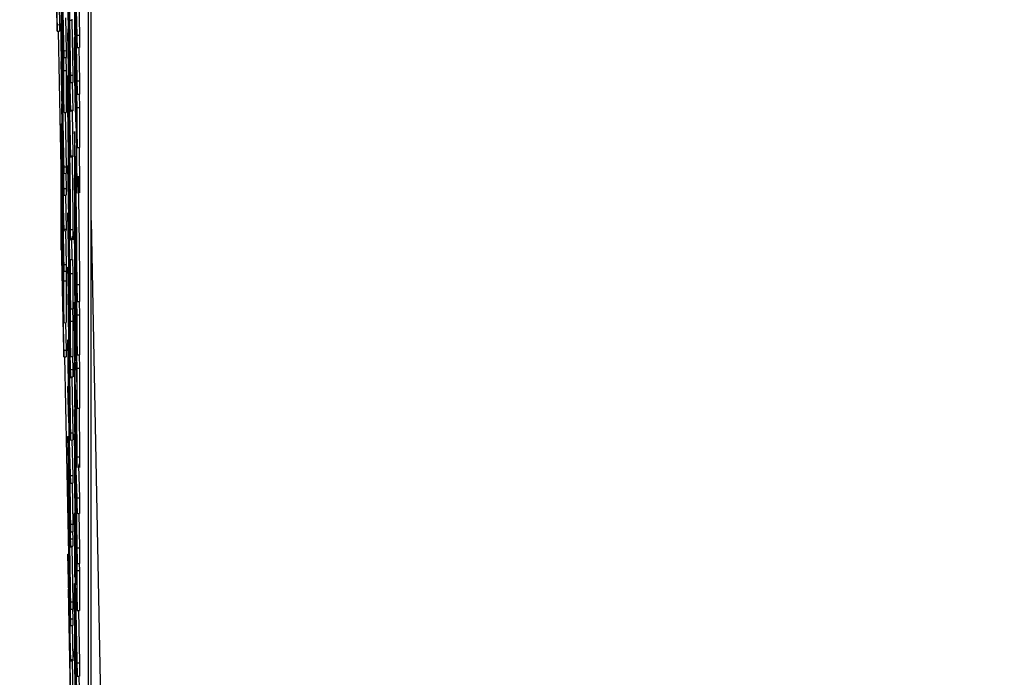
# Model space of a CAD drawing. Header units: inches. Extents: x 0.6 to 33.8, y 0 to 21.7.
# Tile 107 of 204: x 18.589 to 18.6919, y 15.5189 to 15.5875. Entities that reach past the tile are written whole.
import ezdxf

# ---------------------------------------------------------------- set-up
doc = ezdxf.new("R2010")
doc.units = ezdxf.units.IN
doc.header["$MEASUREMENT"] = 0
doc.layers.add('FORMAT', color=7, linetype='Continuous')
doc.styles.add('SLDTEXTSTYLE3', font='TXT', dxfattribs={"width": 0.75})
doc.dimstyles.new('SLDDIMSTYLE0', dxfattribs={"dimtxt": 0.125, "dimasz": 0.13, "dimexe": 0, "dimexo": 0.0625, "dimgap": 0.03125, "dimtad": 0, "dimtih": 1, "dimtoh": 1, "dimdec": 1, "dimlfac": 4, "dimrnd": 1e-09, "dimzin": 12, "dimdsep": 46, "dimtxsty": 'SLDTEXTSTYLE3', "dimsah": 1, "dimcen": 0.09, "dimadec": 0, "dimazin": 3, "dimtfac": 1, "dimtdec": 1, "dimtofl": 0, "dimtmove": 0, "dimatfit": 3, "dimfxl": 0, "dimfrac": 2, "dimtolj": 1, "dimtzin": 12, "dimarcsym": 0})

# ---------------------------------------------------------------- blocks, each defined once
blk = doc.blocks.new('_D_4')
at = {"layer": 'FORMAT'}
for p, q in [((18.22772, 18.17953), (18.18963, 18.17953)), ((18.18963, 18.17953), (18.18963, 17.98109)), ((18.5048, 18.17953), (18.54288, 18.17953)), ((18.54288, 18.17953), (18.54288, 17.98109)), ((16.93373, 9.61248), (16.93373, 18.12449)), ((19.79878, 17.39011), (19.79878, 18.12449)), ((16.93373, 17.99949), (18.08, 17.99949)), ((19.79878, 17.99949), (18.65251, 17.99949)), ((18.18963, 17.98109), (18.22772, 17.98109)), ((18.54288, 17.98109), (18.5048, 17.98109))]:
    blk.add_line(p, q, dxfattribs=at)
for points in [[(16.93373, 17.99949), (17.06373, 17.97949), (17.06373, 18.01949)], [(19.79878, 17.99949), (19.66878, 18.01949), (19.66878, 17.97949)]]:
    blk.add_solid(points, dxfattribs=at)
at = {"layer": 'FORMAT', "char_height": 0.125, "attachment_point": 1, "style": 'SLDTEXTSTYLE3'}
for s, insert in [('291', (18.22772, 18.14222)), ('11.5', (18.20462, 17.9552))]:
    blk.add_mtext(s, dxfattribs=dict(at, insert=insert))

msp = doc.modelspace()

# ---------------------------------------------------------------- linework, layer by layer
at = {"color": 7, "linetype": 'Continuous'}
for p, q in [((18.59624, 15.43725), (18.59624, 15.69701)), ((18.59649, 15.43726), (18.59649, 15.69701)), ((18.59296, 15.58701), (18.59267, 15.6013)), ((18.59267, 15.6006), (18.59296, 15.58632)), ((18.59503, 15.5859), (18.59475, 15.60019)), ((18.59406, 15.59893), (18.59434, 15.58098)), ((18.59337, 15.59788), (18.59365, 15.5836)), ((18.59434, 15.57809), (18.59406, 15.59447)), ((18.59406, 15.59376), (18.59426, 15.58183)), ((18.59475, 15.59403), (18.59503, 15.57975)), ((18.59337, 15.59212), (18.59365, 15.57784)), ((18.59348, 15.58696), (18.59339, 15.59135)), ((18.59348, 15.59063), (18.59348, 15.58696)), ((18.59365, 15.58429), (18.59352, 15.59089)), ((18.59425, 15.58749), (18.59425, 15.591)), ((18.59426, 15.58183), (18.59406, 15.59002)), ((18.59406, 15.58992), (18.59426, 15.57719)), ((18.5948, 15.58729), (18.5948, 15.59008)), ((18.59484, 15.59051), (18.59503, 15.58464)), ((18.59503, 15.58114), (18.59484, 15.59051)), ((18.59317, 15.589), (18.59321, 15.58702)), ((18.59351, 15.58549), (18.59351, 15.58917)), ((18.59521, 15.58933), (18.59528, 15.58591)), ((18.59383, 15.58771), (18.5939, 15.5843)), ((18.59434, 15.58174), (18.59425, 15.58749)), ((18.59425, 15.58749), (18.5945, 15.58749)), ((18.5945, 15.58757), (18.5945, 15.58749)), ((18.5945, 15.58749), (18.59459, 15.58174)), ((18.59475, 15.58847), (18.59503, 15.57419)), ((18.59296, 15.58701), (18.59321, 15.58702)), ((18.59296, 15.58632), (18.59296, 15.58701)), ((18.59321, 15.58702), (18.59321, 15.58632)), ((18.59337, 15.58729), (18.59337, 15.58577)), ((18.59344, 15.5867), (18.59347, 15.5867)), ((18.59412, 15.58659), (18.59434, 15.57799)), ((18.59434, 15.57331), (18.59412, 15.58659)), ((18.5948, 15.58729), (18.59485, 15.5873)), ((18.59485, 15.58455), (18.5948, 15.58729)), ((18.59485, 15.58733), (18.59485, 15.58455)), ((18.5949, 15.58476), (18.59485, 15.58733)), ((18.59485, 15.58733), (18.59488, 15.58733)), ((18.59296, 15.58632), (18.59321, 15.58632)), ((18.59305, 15.58632), (18.59337, 15.57026)), ((18.59337, 15.58577), (18.59365, 15.57148)), ((18.59339, 15.585), (18.59339, 15.58641)), ((18.59362, 15.58), (18.59351, 15.58549)), ((18.59351, 15.58549), (18.59361, 15.58549)), ((18.59406, 15.58615), (18.59406, 15.58543)), ((18.59426, 15.57719), (18.59406, 15.58615)), ((18.59406, 15.58615), (18.59412, 15.58615)), ((18.59406, 15.58543), (18.59434, 15.57321)), ((18.5948, 15.58567), (18.59472, 15.58567)), ((18.59503, 15.5859), (18.59528, 15.58591)), ((18.59503, 15.58464), (18.59503, 15.5859)), ((18.59528, 15.58591), (18.59528, 15.58464)), ((18.59349, 15.58024), (18.59339, 15.585)), ((18.59482, 15.58218), (18.59479, 15.58497)), ((18.59479, 15.58497), (18.59482, 15.58497)), ((18.5949, 15.58476), (18.59493, 15.58477)), ((18.5949, 15.58198), (18.5949, 15.58476)), ((18.59503, 15.58464), (18.59528, 15.58464)), ((18.59521, 15.58464), (18.59528, 15.58114)), ((18.59362, 15.58367), (18.59365, 15.58367)), ((18.59365, 15.58221), (18.59362, 15.58367)), ((18.59362, 15.58367), (18.59362, 15.58)), ((18.59365, 15.58429), (18.5939, 15.5843)), ((18.59365, 15.5836), (18.59365, 15.58429)), ((18.59365, 15.5836), (18.5939, 15.5836)), ((18.59387, 15.5836), (18.5939, 15.58221)), ((18.5939, 15.5843), (18.5939, 15.5836)), ((18.59337, 15.58315), (18.59337, 15.58305)), ((18.59365, 15.5699), (18.59337, 15.58315)), ((18.59337, 15.58305), (18.5936, 15.56814)), ((18.59349, 15.58156), (18.59349, 15.58024)), ((18.59351, 15.58153), (18.59358, 15.58153)), ((18.59365, 15.58221), (18.5939, 15.58221)), ((18.59365, 15.57784), (18.59365, 15.58221)), ((18.5939, 15.58221), (18.5939, 15.57784)), ((18.59434, 15.58098), (18.59434, 15.58174)), ((18.59434, 15.58174), (18.59459, 15.58174)), ((18.59459, 15.58174), (18.59459, 15.58098)), ((18.59482, 15.58218), (18.59487, 15.58218)), ((18.5949, 15.58198), (18.59499, 15.58199)), ((18.59498, 15.57814), (18.5949, 15.58198)), ((18.59434, 15.58098), (18.59459, 15.58098)), ((18.59454, 15.58098), (18.59459, 15.5781)), ((18.59481, 15.58097), (18.5949, 15.58097)), ((18.59482, 15.58041), (18.59491, 15.58041)), ((18.59498, 15.58092), (18.59501, 15.58092)), ((18.59503, 15.57836), (18.59498, 15.58092)), ((18.59498, 15.58092), (18.59498, 15.57814)), ((18.59503, 15.57975), (18.59503, 15.58114)), ((18.59503, 15.58114), (18.59528, 15.58114)), ((18.59528, 15.58114), (18.59528, 15.57975)), ((18.59352, 15.57877), (18.59352, 15.57933)), ((18.59352, 15.57933), (18.59362, 15.57933)), ((18.59486, 15.57962), (18.59492, 15.57962)), ((18.59503, 15.57975), (18.59528, 15.57975)), ((18.59525, 15.57975), (18.59528, 15.57836)), ((18.59345, 15.57873), (18.59365, 15.5692)), ((18.59365, 15.56566), (18.59345, 15.57873)), ((18.59365, 15.57218), (18.59352, 15.57877)), ((18.59352, 15.57877), (18.59363, 15.57877)), ((18.59489, 15.57897), (18.59494, 15.57897)), ((18.59503, 15.57836), (18.59528, 15.57836)), ((18.59503, 15.57419), (18.59503, 15.57836)), ((18.59528, 15.57836), (18.59528, 15.57419)), ((18.59365, 15.57784), (18.5939, 15.57784)), ((18.59379, 15.57784), (18.5939, 15.57218)), ((18.5942, 15.5772), (18.59425, 15.5772)), ((18.59434, 15.57809), (18.59459, 15.5781)), ((18.59434, 15.57799), (18.59434, 15.57809)), ((18.59434, 15.57799), (18.59459, 15.578)), ((18.59451, 15.578), (18.59459, 15.57331)), ((18.59459, 15.5781), (18.59459, 15.578)), ((18.59337, 15.57666), (18.59337, 15.57656)), ((18.5936, 15.56814), (18.59337, 15.57666)), ((18.59337, 15.57666), (18.59347, 15.57666)), ((18.59337, 15.57656), (18.59365, 15.56126)), ((18.59496, 15.57649), (18.59498, 15.5765)), ((18.59337, 15.57455), (18.59337, 15.57018)), ((18.59339, 15.57308), (18.59337, 15.57455)), ((18.59337, 15.57455), (18.5934, 15.57455)), ((18.59475, 15.57413), (18.59475, 15.57238)), ((18.59503, 15.57419), (18.59528, 15.57419)), ((18.59339, 15.56941), (18.59339, 15.57308)), ((18.59339, 15.57308), (18.59343, 15.57308)), ((18.59434, 15.57321), (18.59434, 15.57331)), ((18.59434, 15.57331), (18.59459, 15.57331)), ((18.59434, 15.57321), (18.59459, 15.57321)), ((18.59459, 15.57331), (18.59459, 15.57321)), ((18.59495, 15.57328), (18.59498, 15.5707)), ((18.59344, 15.573), (18.59365, 15.5655)), ((18.59365, 15.56196), (18.59344, 15.573)), ((18.59365, 15.57148), (18.59365, 15.57218)), ((18.59365, 15.57218), (18.5939, 15.57218)), ((18.5939, 15.57218), (18.5939, 15.57149)), ((18.59406, 15.57232), (18.59406, 15.57163)), ((18.59431, 15.5595), (18.59406, 15.57232)), ((18.59475, 15.57238), (18.59503, 15.5581)), ((18.59365, 15.57148), (18.5939, 15.57149)), ((18.59387, 15.57149), (18.5939, 15.5699)), ((18.59406, 15.57163), (18.59434, 15.55734)), ((18.5948, 15.57121), (18.5948, 15.57174)), ((18.59498, 15.56205), (18.5948, 15.57121)), ((18.59489, 15.5712), (18.59497, 15.5712)), ((18.59337, 15.57018), (18.59365, 15.55589)), ((18.59475, 15.57099), (18.59475, 15.56682)), ((18.5948, 15.56843), (18.59475, 15.57099)), ((18.59504, 15.5701), (18.59529, 15.57011)), ((18.59337, 15.56899), (18.59337, 15.56492)), ((18.59339, 15.56752), (18.59337, 15.56899)), ((18.59337, 15.56899), (18.59339, 15.56899)), ((18.59348, 15.56501), (18.59339, 15.56941)), ((18.59339, 15.56941), (18.5935, 15.56941)), ((18.59365, 15.5692), (18.59365, 15.5699)), ((18.59365, 15.5699), (18.5939, 15.5699)), ((18.59365, 15.5692), (18.5939, 15.5692)), ((18.59384, 15.5692), (18.5939, 15.56566)), ((18.5939, 15.5699), (18.5939, 15.5692)), ((18.59348, 15.56869), (18.59348, 15.56501)), ((18.59351, 15.56722), (18.59348, 15.56869)), ((18.59348, 15.56869), (18.59351, 15.56869)), ((18.5948, 15.56565), (18.5948, 15.56843)), ((18.59339, 15.56583), (18.59339, 15.56752)), ((18.59339, 15.56752), (18.59342, 15.56752)), ((18.59351, 15.56355), (18.59351, 15.56722)), ((18.59351, 15.56722), (18.59354, 15.56722)), ((18.59406, 15.56736), (18.59406, 15.56666)), ((18.59431, 15.55454), (18.59406, 15.56736)), ((18.59406, 15.56666), (18.59434, 15.55238)), ((18.59475, 15.56682), (18.59503, 15.55254)), ((18.59649, 15.56655), (18.61717, 14.52515)), ((18.59337, 15.56492), (18.59339, 15.56345)), ((18.59365, 15.55302), (18.59339, 15.56583)), ((18.59339, 15.56583), (18.59345, 15.56583)), ((18.59339, 15.56514), (18.59365, 15.55232)), ((18.59339, 15.56345), (18.59339, 15.56514)), ((18.59365, 15.5655), (18.59365, 15.56566)), ((18.59365, 15.56566), (18.5939, 15.56566)), ((18.59365, 15.5655), (18.5939, 15.56551)), ((18.59383, 15.56551), (18.5939, 15.56196)), ((18.5939, 15.56566), (18.5939, 15.56551)), ((18.59435, 15.56563), (18.5946, 15.56563)), ((18.59475, 15.56543), (18.59475, 15.56126)), ((18.5948, 15.56287), (18.59475, 15.56543)), ((18.59485, 15.5629), (18.5948, 15.56565)), ((18.59485, 15.56568), (18.59485, 15.5629)), ((18.5949, 15.56312), (18.59485, 15.56568)), ((18.59446, 15.56474), (18.5945, 15.56249)), ((18.59339, 15.56345), (18.59343, 15.56345)), ((18.59362, 15.55805), (18.59351, 15.56355)), ((18.59351, 15.56355), (18.59361, 15.56355)), ((18.5948, 15.56009), (18.5948, 15.56287)), ((18.5949, 15.56034), (18.5949, 15.56312)), ((18.59365, 15.56126), (18.59365, 15.56196)), ((18.59365, 15.56196), (18.5939, 15.56196)), ((18.5939, 15.56196), (18.5939, 15.56126)), ((18.59431, 15.56248), (18.59456, 15.56249)), ((18.59434, 15.56102), (18.59431, 15.56248)), ((18.59431, 15.56248), (18.59431, 15.5595)), ((18.59456, 15.56249), (18.59459, 15.56102)), ((18.59498, 15.56278), (18.59498, 15.56205)), ((18.59362, 15.56173), (18.59364, 15.56173)), ((18.59365, 15.56026), (18.59362, 15.56173)), ((18.59362, 15.56173), (18.59362, 15.55805)), ((18.59365, 15.56126), (18.5939, 15.56126)), ((18.59388, 15.56126), (18.5939, 15.56027)), ((18.59434, 15.55099), (18.59406, 15.5617)), ((18.59406, 15.5617), (18.59406, 15.5616)), ((18.59406, 15.5617), (18.59415, 15.5617)), ((18.59406, 15.5616), (18.59434, 15.54364)), ((18.59434, 15.56102), (18.59459, 15.56102)), ((18.59434, 15.55734), (18.59434, 15.56102)), ((18.59459, 15.56102), (18.59459, 15.55735)), ((18.59475, 15.56126), (18.59503, 15.54698)), ((18.59365, 15.56026), (18.5939, 15.56027)), ((18.59365, 15.55589), (18.59365, 15.56026)), ((18.5939, 15.56027), (18.5939, 15.5559)), ((18.59485, 15.55734), (18.5948, 15.56009)), ((18.5948, 15.56009), (18.59485, 15.56009)), ((18.59485, 15.56012), (18.59485, 15.55734)), ((18.5949, 15.55756), (18.59485, 15.56012)), ((18.59485, 15.56012), (18.59488, 15.56012)), ((18.59498, 15.55649), (18.5949, 15.56034)), ((18.5949, 15.56034), (18.59499, 15.56034)), ((18.59503, 15.5581), (18.59503, 15.55988)), ((18.59503, 15.55988), (18.59528, 15.55988)), ((18.59528, 15.55988), (18.59528, 15.5581)), ((18.59422, 15.552), (18.59411, 15.55886)), ((18.59411, 15.55886), (18.59422, 15.55477)), ((18.59498, 15.55927), (18.59501, 15.55927)), ((18.59503, 15.55671), (18.59498, 15.55927)), ((18.59498, 15.55927), (18.59498, 15.55649)), ((18.59503, 15.5581), (18.59528, 15.5581)), ((18.59525, 15.5581), (18.59528, 15.55671)), ((18.59431, 15.55752), (18.59434, 15.55752)), ((18.59434, 15.55605), (18.59431, 15.55752)), ((18.59431, 15.55752), (18.59431, 15.55454)), ((18.59434, 15.55734), (18.59459, 15.55735)), ((18.59456, 15.55735), (18.59459, 15.55606)), ((18.59483, 15.55458), (18.5948, 15.55739)), ((18.5948, 15.55739), (18.59482, 15.55739)), ((18.5949, 15.55478), (18.5949, 15.55756)), ((18.5949, 15.55756), (18.59493, 15.55756)), ((18.59503, 15.55671), (18.59528, 15.55671)), ((18.59503, 15.55254), (18.59503, 15.55671)), ((18.59528, 15.55671), (18.59528, 15.55254)), ((18.59365, 15.55589), (18.5939, 15.5559)), ((18.59384, 15.5559), (18.5939, 15.55302)), ((18.59434, 15.55605), (18.59459, 15.55606)), ((18.59434, 15.55238), (18.59434, 15.55605)), ((18.59459, 15.55606), (18.59459, 15.55238)), ((18.59422, 15.55477), (18.59422, 15.552)), ((18.59483, 15.55458), (18.59488, 15.55458)), ((18.59498, 15.55093), (18.5949, 15.55478)), ((18.5949, 15.55478), (18.59499, 15.55478)), ((18.59406, 15.5541), (18.59406, 15.5533)), ((18.5942, 15.54468), (18.59406, 15.5541)), ((18.59406, 15.5541), (18.59417, 15.5541)), ((18.59425, 15.55367), (18.59434, 15.55023)), ((18.59425, 15.55016), (18.59425, 15.55367)), ((18.59479, 15.55432), (18.59489, 15.55432)), ((18.59498, 15.55371), (18.59498, 15.55093)), ((18.59503, 15.55115), (18.59498, 15.55371)), ((18.59498, 15.55371), (18.59501, 15.55371)), ((18.59365, 15.55232), (18.59365, 15.55302)), ((18.59365, 15.55302), (18.5939, 15.55302)), ((18.5939, 15.55302), (18.5939, 15.55232)), ((18.59406, 15.5533), (18.59417, 15.54543)), ((18.59503, 15.55254), (18.59528, 15.55254)), ((18.59525, 15.55254), (18.59528, 15.55115)), ((18.59365, 15.55232), (18.5939, 15.55232)), ((18.59372, 15.55232), (18.59413, 15.53174)), ((18.59434, 15.55238), (18.59459, 15.55238)), ((18.59455, 15.55238), (18.59459, 15.55099)), ((18.59475, 15.55172), (18.59475, 15.55008)), ((18.59488, 15.54237), (18.59475, 15.55172)), ((18.59475, 15.55172), (18.59479, 15.55172)), ((18.59434, 15.55023), (18.59434, 15.55099)), ((18.59434, 15.55099), (18.59459, 15.55099)), ((18.59459, 15.55099), (18.59459, 15.55024)), ((18.59503, 15.55115), (18.59528, 15.55115)), ((18.59503, 15.54698), (18.59503, 15.55115)), ((18.59528, 15.55115), (18.59528, 15.54698)), ((18.59434, 15.5444), (18.59425, 15.55016)), ((18.59425, 15.55016), (18.5945, 15.55016)), ((18.59434, 15.55023), (18.59459, 15.55024)), ((18.5945, 15.55024), (18.5945, 15.55016)), ((18.5945, 15.55016), (18.59459, 15.5444)), ((18.59475, 15.55008), (18.59484, 15.54387)), ((18.59406, 15.54924), (18.59412, 15.54925)), ((18.59406, 15.54924), (18.59406, 15.54844)), ((18.59417, 15.54543), (18.59406, 15.54924)), ((18.59406, 15.54844), (18.5942, 15.54387)), ((18.59498, 15.54792), (18.59495, 15.54884)), ((18.59495, 15.54884), (18.59499, 15.54884)), ((18.59498, 15.54792), (18.59501, 15.54792)), ((18.59475, 15.54684), (18.59475, 15.5452)), ((18.59484, 15.54387), (18.59475, 15.54684)), ((18.59503, 15.54698), (18.59528, 15.54698)), ((18.59434, 15.53992), (18.5942, 15.54468)), ((18.5942, 15.54468), (18.59432, 15.54468)), ((18.59434, 15.54364), (18.59434, 15.5444)), ((18.59434, 15.5444), (18.59459, 15.5444)), ((18.59459, 15.5444), (18.59459, 15.54365)), ((18.59475, 15.5452), (18.59488, 15.54073)), ((18.59475, 15.54428), (18.59475, 15.54011)), ((18.5948, 15.54172), (18.59475, 15.54428)), ((18.59406, 15.54402), (18.59419, 15.54403)), ((18.59434, 15.53332), (18.59406, 15.54402)), ((18.59406, 15.54402), (18.59406, 15.54392)), ((18.59406, 15.54392), (18.59434, 15.52597)), ((18.5942, 15.54387), (18.59434, 15.53406)), ((18.59434, 15.54364), (18.59459, 15.54365)), ((18.59448, 15.54364), (18.59459, 15.53992)), ((18.59422, 15.54312), (18.59434, 15.53912)), ((18.59434, 15.53486), (18.59422, 15.54312)), ((18.59503, 15.53759), (18.59488, 15.54237)), ((18.5948, 15.53894), (18.5948, 15.54172)), ((18.59504, 15.5419), (18.59529, 15.5419)), ((18.59422, 15.53432), (18.59411, 15.54118)), ((18.59411, 15.54118), (18.59422, 15.53709)), ((18.59488, 15.54073), (18.59503, 15.53074)), ((18.59518, 15.54098), (18.59528, 15.5376)), ((18.59434, 15.53912), (18.59434, 15.53992)), ((18.59434, 15.53992), (18.59459, 15.53992)), ((18.59459, 15.53992), (18.59459, 15.53912)), ((18.59475, 15.54011), (18.59503, 15.52583)), ((18.59493, 15.53923), (18.59503, 15.53596)), ((18.59503, 15.53238), (18.59493, 15.53923)), ((18.59406, 15.53823), (18.59415, 15.53823)), ((18.59434, 15.52497), (18.59406, 15.53823)), ((18.59406, 15.53823), (18.59406, 15.53813)), ((18.59406, 15.53813), (18.59429, 15.52322)), ((18.59434, 15.53912), (18.59459, 15.53912)), ((18.59453, 15.53912), (18.59459, 15.53487)), ((18.59485, 15.53619), (18.5948, 15.53894)), ((18.5948, 15.53894), (18.59485, 15.53894)), ((18.59485, 15.53897), (18.59485, 15.53619)), ((18.5949, 15.53641), (18.59485, 15.53897)), ((18.59485, 15.53897), (18.59491, 15.53897)), ((18.59422, 15.53709), (18.59422, 15.53432)), ((18.59503, 15.53759), (18.59528, 15.5376)), ((18.59503, 15.53596), (18.59503, 15.53759)), ((18.59528, 15.5376), (18.59528, 15.53596)), ((18.5949, 15.53363), (18.5949, 15.53641)), ((18.5949, 15.53641), (18.59495, 15.53641)), ((18.59425, 15.53599), (18.59434, 15.53256)), ((18.59425, 15.53248), (18.59425, 15.53599)), ((18.59475, 15.53604), (18.59475, 15.53187)), ((18.5948, 15.53348), (18.59475, 15.53604)), ((18.59475, 15.53604), (18.59483, 15.53604)), ((18.59503, 15.53596), (18.59528, 15.53596)), ((18.59523, 15.53596), (18.59528, 15.53239)), ((18.59434, 15.53486), (18.59459, 15.53487)), ((18.59434, 15.53406), (18.59434, 15.53486)), ((18.59434, 15.53406), (18.59459, 15.53406)), ((18.59457, 15.53406), (18.59459, 15.53332)), ((18.59459, 15.53487), (18.59459, 15.53406)), ((18.59414, 15.53381), (18.59434, 15.52428)), ((18.59434, 15.52074), (18.59414, 15.53381)), ((18.59434, 15.53332), (18.59459, 15.53332)), ((18.59434, 15.53256), (18.59434, 15.53332)), ((18.59459, 15.53332), (18.59459, 15.53256)), ((18.5948, 15.53209), (18.5948, 15.53348)), ((18.5948, 15.53348), (18.59488, 15.53348)), ((18.59498, 15.52978), (18.5949, 15.53363)), ((18.5949, 15.53363), (18.59499, 15.53363)), ((18.59425, 15.53248), (18.5945, 15.53249)), ((18.59434, 15.52673), (18.59425, 15.53248)), ((18.59434, 15.53256), (18.59459, 15.53256)), ((18.5945, 15.53256), (18.5945, 15.53249)), ((18.5945, 15.53249), (18.59459, 15.52673)), ((18.59503, 15.52037), (18.5948, 15.53209)), ((18.5948, 15.53209), (18.59491, 15.53209)), ((18.59498, 15.53256), (18.59498, 15.52978)), ((18.59503, 15.53), (18.59498, 15.53256)), ((18.59498, 15.53256), (18.595, 15.53256)), ((18.59503, 15.53238), (18.59528, 15.53239)), ((18.59503, 15.53074), (18.59503, 15.53238)), ((18.59528, 15.53239), (18.59528, 15.53075)), ((18.59406, 15.53174), (18.59406, 15.53164)), ((18.59429, 15.52322), (18.59406, 15.53174)), ((18.59406, 15.53174), (18.59416, 15.53174)), ((18.59406, 15.53164), (18.59434, 15.51634)), ((18.59475, 15.53187), (18.5948, 15.52931)), ((18.5948, 15.5307), (18.59503, 15.51898)), ((18.5948, 15.52931), (18.5948, 15.5307)), ((18.59503, 15.53074), (18.59528, 15.53075)), ((18.59503, 15.52583), (18.59503, 15.53)), ((18.59503, 15.53), (18.59528, 15.53)), ((18.59527, 15.53075), (18.59528, 15.53)), ((18.59528, 15.53), (18.59528, 15.52583)), ((18.5948, 15.52931), (18.59483, 15.52931)), ((18.59414, 15.52808), (18.59434, 15.52058)), ((18.59434, 15.51704), (18.59414, 15.52808)), ((18.59434, 15.52597), (18.59434, 15.52673)), ((18.59434, 15.52673), (18.59459, 15.52673)), ((18.59434, 15.52597), (18.59459, 15.52597)), ((18.59457, 15.52597), (18.59459, 15.52498)), ((18.59459, 15.52673), (18.59459, 15.52597)), ((18.59503, 15.52583), (18.59528, 15.52583)), ((18.59517, 15.52583), (18.59528, 15.52037)), ((18.59434, 15.52497), (18.59459, 15.52498)), ((18.59434, 15.52428), (18.59434, 15.52497)), ((18.59459, 15.52498), (18.59459, 15.52428)), ((18.59434, 15.52428), (18.59459, 15.52428)), ((18.59453, 15.52428), (18.59459, 15.52074)), ((18.59489, 15.52409), (18.59493, 15.52409)), ((18.59475, 15.52184), (18.59475, 15.52045)), ((18.59503, 15.50756), (18.59475, 15.52184)), ((18.59434, 15.52058), (18.59434, 15.52074)), ((18.59434, 15.52074), (18.59459, 15.52074)), ((18.59459, 15.52074), (18.59459, 15.52059)), ((18.59434, 15.52058), (18.59459, 15.52059)), ((18.59452, 15.52058), (18.59459, 15.51704)), ((18.59475, 15.52045), (18.59493, 15.51105)), ((18.59503, 15.51898), (18.59503, 15.52037)), ((18.59503, 15.52037), (18.59528, 15.52037)), ((18.59528, 15.52037), (18.59528, 15.51898)), ((18.59503, 15.51898), (18.59528, 15.51898))]:
    msp.add_line(p, q, dxfattribs=at)
for points, knots in [([(18.59344, 15.5867), (18.59343, 15.58715), (18.59341, 15.58803), (18.59339, 15.58877), (18.59338, 15.58905), (18.59337, 15.58891), (18.59337, 15.58884)], [0, 0, 0, 0, 0.280105, 0.559481, 0.77969, 1, 1, 1, 1]), ([(18.59337, 15.58884), (18.59337, 15.58859), (18.59337, 15.58814), (18.59337, 15.58755), (18.59337, 15.58729)], [0, 0, 0, 0, 0.559631, 1, 1, 1, 1]), ([(18.59339, 15.58641), (18.59339, 15.58689), (18.59339, 15.58748), (18.59341, 15.5873), (18.59342, 15.58694), (18.59343, 15.58638), (18.59344, 15.586)], [0, 0, 0, 0, 0.499617, 0.625271, 0.751031, 1, 1, 1, 1]), ([(18.59351, 15.58153), (18.59351, 15.58192), (18.5935, 15.5827), (18.59349, 15.58417), (18.59346, 15.58556), (18.59345, 15.58632), (18.59344, 15.5867)], [0, 0, 0, 0, 0.280067, 0.559409, 0.7795, 1, 1, 1, 1]), ([(18.59344, 15.586), (18.59345, 15.58554), (18.59346, 15.58486), (18.59348, 15.5839), (18.59349, 15.58262), (18.59349, 15.58203), (18.59349, 15.58156)], [0, 0, 0, 0, 0.248917, 0.37465, 0.500279, 1, 1, 1, 1]), ([(18.59479, 15.58497), (18.59478, 15.58518), (18.59476, 15.58553), (18.59475, 15.58572), (18.59474, 15.58559), (18.59474, 15.58527), (18.59474, 15.58511)], [0, 0, 0, 0, 0.340218, 0.560183, 0.780082, 1, 1, 1, 1]), ([(18.59474, 15.58511), (18.59474, 15.58476), (18.59474, 15.58405), (18.59476, 15.58241), (18.59479, 15.5808), (18.5948, 15.5799), (18.59481, 15.57945)], [0, 0, 0, 0, 0.279767, 0.559448, 0.779674, 1, 1, 1, 1]), ([(18.59479, 15.58253), (18.59479, 15.58262), (18.59479, 15.58281), (18.5948, 15.58265), (18.59481, 15.58236), (18.59482, 15.58218)], [0, 0, 0, 0, 0.2790142, 0.5592124, 1, 1, 1, 1]), ([(18.59481, 15.58097), (18.59481, 15.58114), (18.5948, 15.58147), (18.59479, 15.58195), (18.59479, 15.58231), (18.59479, 15.58246), (18.59479, 15.58253)], [0, 0, 0, 0, 0.277865, 0.558135, 0.778936, 1, 1, 1, 1]), ([(18.59352, 15.57933), (18.59352, 15.57969), (18.59352, 15.58035), (18.59352, 15.58117), (18.59351, 15.58153)], [0, 0, 0, 0, 0.560254, 1, 1, 1, 1]), ([(18.5942, 15.5772), (18.59418, 15.57825), (18.59413, 15.58035), (18.59408, 15.5817), (18.59405, 15.5818), (18.59405, 15.58099), (18.59405, 15.58058)], [0, 0, 0, 0, 0.2796025, 0.5592361, 0.7794696, 1, 1, 1, 1]), ([(18.59405, 15.58058), (18.59405, 15.57984), (18.59406, 15.57837), (18.5941, 15.57499), (18.59415, 15.57172), (18.59418, 15.5699), (18.5942, 15.56899)], [0, 0, 0, 0, 0.27953, 0.559053, 0.779523, 1, 1, 1, 1]), ([(18.59482, 15.58041), (18.59482, 15.58049), (18.59482, 15.58063), (18.59481, 15.58086), (18.59481, 15.58097)], [0, 0, 0, 0, 0.559978, 1, 1, 1, 1]), ([(18.59486, 15.57962), (18.59485, 15.57974), (18.59484, 15.57996), (18.59483, 15.58027), (18.59482, 15.58041)], [0, 0, 0, 0, 0.560208, 1, 1, 1, 1]), ([(18.59408, 15.57915), (18.59408, 15.57953), (18.59408, 15.58028), (18.59412, 15.57986), (18.59416, 15.57854), (18.59418, 15.57719), (18.5942, 15.57651)], [0, 0, 0, 0, 0.279735, 0.559487, 0.779691, 1, 1, 1, 1]), ([(18.59481, 15.57945), (18.59482, 15.57891), (18.59485, 15.57783), (18.59488, 15.57699), (18.5949, 15.57662), (18.59491, 15.57639)], [0, 0, 0, 0, 0.278494, 0.558591, 1, 1, 1, 1]), ([(18.59489, 15.57897), (18.59489, 15.5791), (18.59487, 15.57934), (18.59486, 15.57953), (18.59486, 15.57962)], [0, 0, 0, 0, 0.559951, 1, 1, 1, 1]), ([(18.5942, 15.56969), (18.59418, 15.57066), (18.59415, 15.57259), (18.59411, 15.5755), (18.59408, 15.57778), (18.59408, 15.5787), (18.59408, 15.57915)], [0, 0, 0, 0, 0.279548, 0.559045, 0.779599, 1, 1, 1, 1]), ([(18.59496, 15.57649), (18.59494, 15.57714), (18.59492, 15.57829), (18.5949, 15.57876), (18.59489, 15.57897)], [0, 0, 0, 0, 0.557989, 1, 1, 1, 1]), ([(18.59435, 15.56563), (18.59434, 15.56636), (18.59434, 15.56781), (18.5943, 15.57119), (18.59425, 15.57447), (18.59422, 15.57629), (18.5942, 15.5772)], [0, 0, 0, 0, 0.279588, 0.559282, 0.779546, 1, 1, 1, 1]), ([(18.5942, 15.57651), (18.59422, 15.57554), (18.59425, 15.57361), (18.59429, 15.57067), (18.59431, 15.56842), (18.59432, 15.56752), (18.59432, 15.56707)], [0, 0, 0, 0, 0.279551, 0.558927, 0.779433, 1, 1, 1, 1]), ([(18.59491, 15.57639), (18.59492, 15.5763), (18.59492, 15.57616), (18.59494, 15.57591), (18.59495, 15.5756), (18.59496, 15.57517), (18.59496, 15.57496)], [0, 0, 0, 0, 0.340769, 0.561242, 0.781152, 1, 1, 1, 1]), ([(18.59504, 15.5701), (18.59504, 15.57049), (18.59503, 15.57127), (18.59501, 15.57311), (18.59499, 15.57496), (18.59497, 15.57598), (18.59496, 15.57649)], [0, 0, 0, 0, 0.280178, 0.559487, 0.779603, 1, 1, 1, 1]), ([(18.59489, 15.5712), (18.59487, 15.57231), (18.59482, 15.57452), (18.59477, 15.57617), (18.59475, 15.57558), (18.59475, 15.57462), (18.59475, 15.57413)], [0, 0, 0, 0, 0.28006, 0.558956, 0.778612, 1, 1, 1, 1]), ([(18.59496, 15.57496), (18.59496, 15.57472), (18.59497, 15.57423), (18.59498, 15.57355), (18.59499, 15.57303), (18.59499, 15.57282), (18.59499, 15.57272)], [0, 0, 0, 0, 0.278174, 0.558403, 0.779137, 1, 1, 1, 1]), ([(18.59525, 15.57419), (18.59526, 15.57359), (18.59527, 15.57243), (18.59529, 15.571), (18.59529, 15.5704), (18.59529, 15.57011)], [0, 0, 0, 0, 0.350884, 0.675066, 1, 1, 1, 1]), ([(18.59452, 15.57321), (18.59453, 15.5721), (18.59456, 15.57), (18.59459, 15.56727), (18.5946, 15.56618), (18.5946, 15.56563)], [0, 0, 0, 0, 0.360214, 0.679999, 1, 1, 1, 1]), ([(18.59499, 15.57272), (18.59499, 15.5726), (18.59498, 15.57237), (18.59497, 15.5726), (18.59496, 15.57302), (18.59495, 15.57328)], [0, 0, 0, 0, 0.279066, 0.559245, 1, 1, 1, 1]), ([(18.5948, 15.57174), (18.5948, 15.57215), (18.5948, 15.57289), (18.59481, 15.57276), (18.59482, 15.57271)], [0, 0, 0, 0, 0.5614191, 1, 1, 1, 1]), ([(18.59482, 15.57271), (18.59483, 15.57236), (18.59485, 15.57173), (18.59488, 15.57043), (18.59489, 15.56985)], [0, 0, 0, 0, 0.557963, 1, 1, 1, 1]), ([(18.59503, 15.55988), (18.59503, 15.56048), (18.59503, 15.56166), (18.595, 15.56493), (18.59495, 15.56838), (18.59491, 15.57026), (18.59489, 15.5712)], [0, 0, 0, 0, 0.281731, 0.559047, 0.779253, 1, 1, 1, 1]), ([(18.59514, 15.5712), (18.59517, 15.56999), (18.59521, 15.56758), (18.59526, 15.56375), (18.59528, 15.56133), (18.59528, 15.56037), (18.59528, 15.55988)], [0, 0, 0, 0, 0.280256, 0.558957, 0.778322, 1, 1, 1, 1]), ([(18.59498, 15.5707), (18.59499, 15.57038), (18.59501, 15.56973), (18.59503, 15.56917), (18.59504, 15.56975), (18.59504, 15.5701)], [0, 0, 0, 0, 0.281493, 0.562113, 1, 1, 1, 1]), ([(18.59529, 15.57011), (18.59529, 15.56984), (18.59529, 15.56937), (18.59528, 15.56946), (18.59527, 15.5695)], [0, 0, 0, 0, 0.578557, 1, 1, 1, 1]), ([(18.59432, 15.56707), (18.59432, 15.56668), (18.59431, 15.5659), (18.59428, 15.56639), (18.59424, 15.56767), (18.59421, 15.56902), (18.5942, 15.56969)], [0, 0, 0, 0, 0.279734, 0.559517, 0.779696, 1, 1, 1, 1]), ([(18.5942, 15.56899), (18.59422, 15.56796), (18.59427, 15.56589), (18.59431, 15.56457), (18.59434, 15.56443), (18.59435, 15.56523), (18.59435, 15.56563)], [0, 0, 0, 0, 0.27952, 0.559223, 0.779502, 1, 1, 1, 1]), ([(18.59489, 15.56985), (18.59491, 15.56911), (18.59493, 15.56763), (18.59497, 15.56522), (18.59498, 15.56371), (18.59498, 15.56309), (18.59498, 15.56278)], [0, 0, 0, 0, 0.280461, 0.55886, 0.778481, 1, 1, 1, 1]), ([(18.5946, 15.56563), (18.5946, 15.5651), (18.59459, 15.56425), (18.59457, 15.56474), (18.59456, 15.56492)], [0, 0, 0, 0, 0.625548, 1, 1, 1, 1]), ([(18.5948, 15.55739), (18.59479, 15.55765), (18.59477, 15.55808), (18.59475, 15.55801), (18.59474, 15.55768), (18.59474, 15.55718), (18.59474, 15.55693)], [0, 0, 0, 0, 0.339531, 0.559715, 0.779876, 1, 1, 1, 1]), ([(18.59474, 15.55693), (18.59474, 15.5562), (18.59475, 15.55472), (18.59479, 15.55141), (18.59484, 15.54812), (18.59487, 15.54631), (18.59489, 15.5454)], [0, 0, 0, 0, 0.279617, 0.559275, 0.779473, 1, 1, 1, 1]), ([(18.59479, 15.55432), (18.59479, 15.55468), (18.5948, 15.55532), (18.59482, 15.55481), (18.59483, 15.55458)], [0, 0, 0, 0, 0.558091, 1, 1, 1, 1]), ([(18.59489, 15.5468), (18.59487, 15.54756), (18.59485, 15.54908), (18.59481, 15.5514), (18.59479, 15.55325), (18.59479, 15.55396), (18.59479, 15.55432)], [0, 0, 0, 0, 0.279789, 0.559431, 0.779622, 1, 1, 1, 1]), ([(18.59495, 15.54884), (18.59495, 15.54824), (18.59497, 15.54725), (18.59498, 15.54599), (18.59499, 15.54509), (18.59499, 15.54467), (18.59499, 15.54445)], [0, 0, 0, 0, 0.340088, 0.560012, 0.779955, 1, 1, 1, 1]), ([(18.59504, 15.5419), (18.59504, 15.54237), (18.59504, 15.54314), (18.59502, 15.54474), (18.595, 15.54629), (18.59499, 15.54737), (18.59498, 15.54792)], [0, 0, 0, 0, 0.3395926, 0.5595264, 0.7796837, 1, 1, 1, 1]), ([(18.59499, 15.54445), (18.59499, 15.54414), (18.59498, 15.54352), (18.59496, 15.54395), (18.59492, 15.54515), (18.5949, 15.54625), (18.59489, 15.5468)], [0, 0, 0, 0, 0.279741, 0.559044, 0.779321, 1, 1, 1, 1]), ([(18.59525, 15.54698), (18.59525, 15.54646), (18.59526, 15.5454), (18.59528, 15.54398), (18.59529, 15.54278), (18.59529, 15.54219), (18.59529, 15.5419)], [0, 0, 0, 0, 0.241832, 0.494493, 0.747165, 1, 1, 1, 1]), ([(18.59489, 15.5454), (18.59491, 15.54435), (18.59495, 15.54224), (18.59501, 15.54076), (18.59503, 15.54067), (18.59504, 15.54149), (18.59504, 15.5419)], [0, 0, 0, 0, 0.2799511, 0.5592663, 0.7794311, 1, 1, 1, 1]), ([(18.59529, 15.5419), (18.59529, 15.54135), (18.59528, 15.54047), (18.59526, 15.54097), (18.59525, 15.54117)], [0, 0, 0, 0, 0.619923, 1, 1, 1, 1]), ([(18.59489, 15.52409), (18.59487, 15.52513), (18.59482, 15.5272), (18.59478, 15.52856), (18.59474, 15.5288), (18.59474, 15.52802), (18.59474, 15.52763)], [0, 0, 0, 0, 0.279668, 0.559426, 0.779691, 1, 1, 1, 1]), ([(18.59474, 15.52763), (18.59474, 15.5269), (18.59475, 15.52542), (18.59479, 15.52208), (18.59484, 15.51882), (18.59487, 15.517), (18.59489, 15.5161)], [0, 0, 0, 0, 0.279509, 0.559161, 0.779576, 1, 1, 1, 1]), ([(18.59479, 15.52505), (18.59479, 15.52536), (18.5948, 15.52597), (18.59482, 15.52547), (18.59486, 15.52437), (18.59488, 15.52328), (18.59489, 15.52273)], [0, 0, 0, 0, 0.279536, 0.5592496, 0.7795043, 1, 1, 1, 1]), ([(18.59489, 15.51745), (18.59488, 15.51822), (18.59485, 15.51975), (18.59481, 15.5221), (18.59479, 15.52398), (18.59479, 15.52469), (18.59479, 15.52505)], [0, 0, 0, 0, 0.2799343, 0.5593928, 0.779573, 1, 1, 1, 1]), ([(18.59504, 15.51263), (18.59504, 15.51335), (18.59503, 15.5148), (18.59499, 15.51815), (18.59494, 15.52139), (18.59491, 15.52319), (18.59489, 15.52409)], [0, 0, 0, 0, 0.279501, 0.559241, 0.779517, 1, 1, 1, 1]), ([(18.59489, 15.52273), (18.5949, 15.52197), (18.59493, 15.52045), (18.59496, 15.51813), (18.59498, 15.51626), (18.59499, 15.51555), (18.59499, 15.51519)], [0, 0, 0, 0, 0.279792, 0.559446, 0.77965, 1, 1, 1, 1]), ([(18.59522, 15.51898), (18.59524, 15.51828), (18.59526, 15.51661), (18.59528, 15.51426), (18.59529, 15.51318), (18.59529, 15.51263)], [0, 0, 0, 0, 0.264848, 0.632325, 1, 1, 1, 1])]:
    msp.add_open_spline(points, degree=3, knots=knots, dxfattribs=at)

# ---------------------------------------------------------------- dimensions: what is measured, and where the dimension line sits
at = {"layer": 'FORMAT'}
dim = msp.add_linear_dim(base=(16.93373, 17.99949), p1=(19.79878, 17.34011), p2=(16.93373, 9.56248), dimstyle='SLDDIMSTYLE0', dxfattribs=at)
dim.commit()
dim.dimension.update_dxf_attribs({"geometry": '_D_4', "text_midpoint": (18.36626, 17.99949), "dimtype": 160})

doc.saveas('drawing.dxf')
